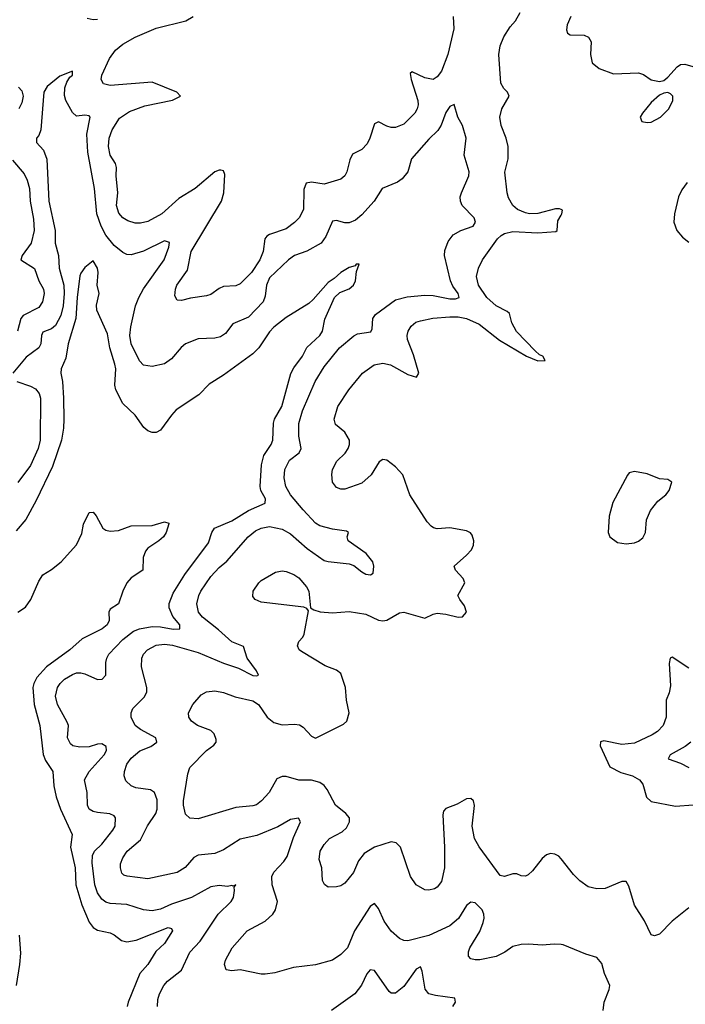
# Model space of a CAD drawing. Header units: inches. Extents: x 1603819 to 1745079, y 385938 to 533966.
# Tile 152 of 256: x 1637419 to 1640593, y 461040 to 465735. Entities that reach past the tile are written whole.
import ezdxf

# ---------------------------------------------------------------- set-up
doc = ezdxf.new("R2010")
doc.units = ezdxf.units.IN
doc.header["$MEASUREMENT"] = 0
doc.layers.add('B6436', color=7, linetype='Continuous')
doc.layers.add('B6446', color=7, linetype='Continuous')

msp = doc.modelspace()

# ---------------------------------------------------------------- linework, layer by layer
at = {"layer": 'B6436', "color": 5}
for points, elevation in [([(1640000, 464830.4), (1639993.3, 464833.3), (1639973.4, 464833.4), (1639890, 464811.8), (1639850.1, 464810.1), (1639830, 464814.2), (1639792.6, 464830), (1639770.2, 464850), (1639750, 464885.3), (1639743, 464910), (1639732, 465008), (1639747.8, 465072.2), (1639747.6, 465130), (1639738.4, 465170), (1639715.2, 465230), (1639708.5, 465270), (1639717.5, 465310), (1639752.2, 465370), (1639744.2, 465390), (1639727.2, 465407.2), (1639712.7, 465432.7), (1639703.1, 465570), (1639710.5, 465610), (1639727, 465653), (1639758.2, 465701.8), (1639782.7, 465730), (1639805.5, 465770)], 380), ([(1637790, 465736.8), (1637770, 465734), (1637741.4, 465741.4)], 380), ([(1639485.9, 465750), (1639488.9, 465691.1), (1639460.1, 465570), (1639429.6, 465490.4), (1639410, 465462.3), (1639390, 465450.1), (1639350, 465457.4), (1639290, 465486.7), (1639281.2, 465478.8), (1639285.2, 465450), (1639316.8, 465350), (1639318.7, 465330), (1639314.3, 465310), (1639302.5, 465290), (1639250, 465237.8), (1639210, 465221.1), (1639190, 465220.6), (1639170, 465226.8), (1639130, 465248.9), (1639110, 465239.3), (1639089.1, 465170.9), (1639076.2, 465143.8), (1639050, 465116.5), (1639006.4, 465093.6), (1638993, 465067), (1638979.4, 465010), (1638969.2, 464990.8), (1638950, 464975.2), (1638870, 464951.1), (1638810, 464959.8), (1638784.6, 464955.4), (1638774.1, 464925.9), (1638771.9, 464830), (1638751.4, 464790), (1638730, 464767.7), (1638690, 464738.7), (1638610, 464711.5), (1638597.7, 464702.3), (1638587.6, 464690), (1638579.9, 464630), (1638564.1, 464590), (1638524.9, 464530), (1638470, 464476.3), (1638450, 464466.8), (1638390, 464462.4), (1638370, 464454), (1638330, 464425.2), (1638310, 464417.7), (1638232.9, 464407.1), (1638190, 464396.4), (1638170, 464397.3), (1638158.8, 464418.8), (1638161.1, 464450), (1638169, 464470), (1638218.4, 464541.6), (1638236.1, 464630), (1638381.9, 464870), (1638392.1, 464910), (1638397.5, 464997.5), (1638390, 465014), (1638377.3, 465017.3), (1638370, 465018.3), (1638350, 465009), (1638256, 464930), (1638178.1, 464881.9), (1638096.8, 464810), (1638030, 464772.3), (1637995.4, 464764.6), (1637970, 464765.3), (1637935.3, 464775.3), (1637911.1, 464791.1), (1637892.2, 464812.2), (1637880.1, 464850), (1637886.3, 464910), (1637878.3, 464990), (1637880.4, 465030), (1637875.9, 465050), (1637850.8, 465090), (1637842.6, 465130), (1637846.3, 465170), (1637860.6, 465210), (1637895.1, 465264.9), (1637942.4, 465297.5), (1638015.3, 465324.7), (1638148, 465352), (1638186, 465370), (1638168.8, 465390), (1638050, 465436.6), (1637850, 465420.9), (1637818.7, 465430), (1637807.8, 465450), (1637810.3, 465470.3), (1637847.2, 465550), (1637876.1, 465590), (1637910, 465618.3), (1637970, 465652.2), (1638070, 465694.2), (1638210.6, 465730), (1638246.8, 465750)], 380), ([(1640000, 461324.6), (1639966.8, 461326.8), (1639910, 461322.4), (1639846.7, 461326.7), (1639810, 461324.9), (1639770, 461315.6), (1639732, 461288), (1639690, 461268.5), (1639612.7, 461252.7), (1639590, 461251.8), (1639570, 461257.1), (1639558.4, 461270), (1639558.3, 461290), (1639565.8, 461310), (1639612.1, 461387.9), (1639629.4, 461430), (1639632.9, 461450), (1639632.3, 461470), (1639623.5, 461490), (1639590, 461524), (1639570, 461527.4), (1639550, 461511.8), (1639511.2, 461448.8), (1639470, 461414.5), (1639370, 461367.5), (1639270, 461342.8), (1639250, 461344.4), (1639230, 461354.3), (1639190, 461388.9), (1639156.4, 461436.4), (1639130, 461497.6), (1639110, 461521.1), (1639090, 461506.7), (1639015.5, 461390), (1638982.3, 461310), (1638950, 461276.9), (1638910, 461250.2), (1638830, 461228.1), (1638724.4, 461215.6), (1638635.3, 461190), (1638590, 461184.4), (1638570, 461183.8), (1638470, 461204.4), (1638430, 461199.5), (1638403.9, 461203.9), (1638395.8, 461230), (1638400.3, 461250), (1638432, 461310), (1638503, 461390), (1638590, 461435.8), (1638626, 461470), (1638638, 461490), (1638647.9, 461530), (1638622, 461610), (1638621.3, 461650), (1638631.3, 461670), (1638679.1, 461720.9), (1638694.6, 461745.4), (1638723.8, 461836.2), (1638758, 461910), (1638748.3, 461928.3), (1638710, 461921.8), (1638650, 461886.1), (1638550, 461844.6), (1638470, 461827), (1638390, 461776), (1638350, 461758.4), (1638270, 461751.7), (1638250, 461739.7), (1638208.4, 461691.6), (1638170, 461667.8), (1638030, 461638.4), (1637931.2, 461651.2), (1637916.1, 461656.1), (1637905.9, 461665.9), (1637899.2, 461690), (1637900.2, 461710), (1637910, 461739.1), (1637931.1, 461770), (1637995.7, 461824.3), (1638028.5, 461891.5), (1638067.9, 461950), (1638074, 461970), (1638074.4, 462014.4), (1638062.3, 462050), (1638043.1, 462063.1), (1637972.1, 462072.1), (1637950, 462081.1), (1637925.3, 462105.3), (1637916.9, 462130), (1637918, 462150), (1637930, 462185.1), (1637950, 462214), (1637991.2, 462248.8), (1638044.4, 462270), (1638073.4, 462290), (1638067.6, 462310), (1637995.3, 462350), (1637969, 462370), (1637950.3, 462410), (1637950.3, 462430), (1637958, 462450), (1638014, 462506), (1638025.4, 462530), (1638025, 462550), (1638000.2, 462650), (1638000.7, 462690), (1638009.1, 462710), (1638028.9, 462730), (1638070, 462752.9), (1638110, 462757.4), (1638148, 462752), (1638270, 462717.9), (1638390, 462666.2), (1638462.7, 462642.7), (1638530, 462607.5), (1638550, 462606), (1638557.1, 462610), (1638548.5, 462630), (1638503.8, 462690), (1638486.1, 462746.1), (1638430, 462768.4), (1638366.3, 462826.3), (1638290, 462885.8), (1638271.1, 462910), (1638263.2, 462950), (1638272.5, 462990), (1638282, 463010), (1638330, 463080.3), (1638370, 463122.9), (1638406.5, 463153.5), (1638508, 463270), (1638542.5, 463297.5), (1638570, 463311.3), (1638610, 463318.3), (1638670, 463306), (1638710, 463284.2), (1638790, 463213.3), (1638870, 463157), (1638890, 463150.9), (1638990, 463141), (1639012.8, 463132.8), (1639050, 463102), (1639070, 463091.6), (1639091.8, 463088.2), (1639104, 463096), (1639108.2, 463130), (1639102, 463150), (1639070.3, 463190), (1638984.4, 463250), (1638980.4, 463270), (1638986.8, 463290), (1638976.5, 463296.5), (1638910, 463305.5), (1638850, 463322.2), (1638830, 463334.7), (1638770, 463398), (1638710.1, 463470), (1638687.4, 463510), (1638679.5, 463550), (1638683.7, 463590), (1638705.2, 463634.8), (1638751.8, 463670), (1638761.8, 463690), (1638749.4, 463750), (1638749.4, 463810), (1638768, 463870), (1638827.2, 464010), (1638870, 464079.8), (1638944.5, 464170), (1639011.8, 464228.2), (1639030, 464237), (1639092.5, 464247.5), (1639099.1, 464260.9), (1639103.5, 464310), (1639116.2, 464330), (1639210, 464399.3), (1639266, 464414), (1639350, 464421), (1639390, 464419.8), (1639470, 464403.8), (1639496.2, 464403.8), (1639513.8, 464410), (1639509.2, 464430), (1639484.1, 464464.1), (1639472.5, 464490), (1639444.4, 464610), (1639445.4, 464634.6), (1639462.2, 464677.8), (1639486.4, 464710), (1639522, 464730), (1639580.5, 464750), (1639592.7, 464770), (1639585.3, 464790), (1639528.7, 464850), (1639520.3, 464870), (1639519.5, 464890), (1639524.9, 464910), (1639561.1, 464990), (1639562.6, 465010), (1639537.6, 465090), (1639548.5, 465170), (1639530.3, 465230), (1639508.5, 465270), (1639490, 465330.8), (1639470, 465322), (1639450, 465293.4), (1639427.8, 465232.2), (1639413, 465207), (1639370, 465165.8), (1639287.5, 465072.5), (1639269.8, 465010.2), (1639243.1, 464976.9), (1639220.3, 464959.7), (1639147.8, 464930), (1639108.6, 464870), (1639050, 464804.9), (1639020.7, 464779.3), (1638990, 464766), (1638970, 464766.2), (1638930, 464777.8), (1638910, 464774.3), (1638879.3, 464700.7), (1638856.9, 464670), (1638788.1, 464631.9), (1638729.6, 464610), (1638700.5, 464590), (1638610, 464504.2), (1638596, 464470), (1638590, 464417.3), (1638579.3, 464390), (1638510, 464316.5), (1638434.6, 464285.4), (1638400.6, 464239.4), (1638376.6, 464223.4), (1638350, 464216.2), (1638270, 464212.6), (1638210, 464190.2), (1638188.2, 464171.8), (1638142.6, 464117.4), (1638110, 464094.3), (1638050, 464081.5), (1638010, 464087.4), (1637990, 464108.4), (1637950.8, 464190), (1637944.5, 464230), (1637948.9, 464271.1), (1637971.8, 464370), (1637986.7, 464410), (1638010, 464451.6), (1638107.3, 464590), (1638130.1, 464650), (1638132.6, 464672.6), (1638110, 464680.2), (1638010, 464630.9), (1637950, 464614.2), (1637930, 464615.8), (1637910, 464625.8), (1637870, 464658.2), (1637830, 464708.5), (1637807.6, 464750), (1637787.5, 464810), (1637776.1, 464930), (1637743.8, 465103.8), (1637739.8, 465190), (1637755.8, 465270), (1637750, 465277.1), (1637730, 465279.5), (1637690, 465274.9), (1637670, 465293), (1637638.6, 465350), (1637633.1, 465373.1), (1637635, 465410), (1637643.2, 465436.8), (1637658.7, 465461.3), (1637670.3, 465470), (1637670.8, 465490), (1637610, 465465.8), (1637550, 465417.2), (1637533.6, 465390), (1637519.3, 465210), (1637510, 465183.7), (1637499.1, 465170), (1637499.8, 465150), (1637532.8, 465112.8), (1637548.5, 465070), (1637557.3, 464870), (1637588.4, 464730), (1637587.8, 464670), (1637604.3, 464610), (1637607, 464550), (1637628.8, 464470), (1637631.1, 464430), (1637626.2, 464370), (1637615.3, 464324.7), (1637590, 464277.7), (1637570, 464261.6), (1637530, 464244.4), (1637522.8, 464230), (1637519.9, 464190), (1637509.9, 464170.1), (1637450, 464125.6), (1637386.5, 464050)], 360), ([(1637414.1, 465414.1), (1637430, 465395.6), (1637435.4, 465370), (1637430, 465338), (1637415.3, 465310)], 380), ([(1637384.6, 465064.6), (1637439.7, 464999.7), (1637455, 464970), (1637466.1, 464930), (1637468.6, 464870), (1637484.9, 464784.8), (1637487.4, 464730), (1637473, 464670), (1637431.3, 464610), (1637424.8, 464590), (1637489.3, 464549.3), (1637510.5, 464490.5), (1637532.2, 464450), (1637535.2, 464430), (1637527.9, 464390), (1637510, 464362.8), (1637435.8, 464324.2), (1637424.3, 464310), (1637407.9, 464250)], 380), ([(1640000, 461733.9), (1639990, 461746.4), (1639970, 461756.5), (1639950, 461759.5), (1639930, 461753.4), (1639910, 461735.8), (1639864, 461676), (1639842.9, 461657.1), (1639830, 461651.7), (1639810, 461653.1), (1639790, 461662.6), (1639770, 461662), (1639730, 461648.7), (1639710, 461654.9), (1639610, 461790.3), (1639587.2, 461830), (1639576.8, 461890), (1639587.5, 461987.5), (1639583, 462010), (1639570, 462021.6), (1639550, 462019.5), (1639505.4, 461994.6), (1639450, 461973.8), (1639439.5, 461960.5), (1639436.1, 461943.9), (1639444.9, 461790), (1639444.4, 461690), (1639430, 461626), (1639410, 461598.7), (1639397, 461590), (1639370, 461583.6), (1639350, 461586), (1639309.1, 461609.1), (1639281.7, 461650), (1639234, 461790), (1639213.7, 461810), (1639190, 461814), (1639110, 461789.2), (1639061.1, 461758.9), (1639035.1, 461724.9), (1639010, 461668.5), (1638970, 461618.4), (1638950, 461605.3), (1638930, 461599.5), (1638890, 461599.3), (1638871.8, 461611.8), (1638862.6, 461630), (1638859.5, 461690), (1638846.5, 461730), (1638851.6, 461770), (1638870, 461801.3), (1638896, 461830), (1638956.8, 461863.2), (1638977.9, 461882.1), (1638991.8, 461910), (1638991, 461930), (1638974.3, 461950), (1638925.2, 461990), (1638884.6, 462064.6), (1638870, 462083.1), (1638850, 462097.4), (1638810, 462108.9), (1638750, 462109), (1638690, 462126.3), (1638670, 462126.3), (1638645.5, 462114.5), (1638608.7, 462050), (1638572.1, 462010), (1638548.2, 461991.8), (1638530, 461985.8), (1638450, 461978.8), (1638270, 461925.2), (1638230, 461927.4), (1638210, 461946.4), (1638199.4, 461990), (1638200.5, 462010), (1638220.9, 462139.1), (1638230, 462169.4), (1638309.1, 462250), (1638344.4, 462275.6), (1638356.1, 462290), (1638356.5, 462303.5), (1638346.5, 462330), (1638330, 462345.5), (1638266, 462370), (1638238.7, 462390), (1638226, 462410), (1638224.2, 462430), (1638244.2, 462470), (1638284.3, 462515.7), (1638310.2, 462529.8), (1638350, 462535.6), (1638390, 462527.4), (1638446.5, 462506.5), (1638530, 462487.7), (1638558.3, 462470), (1638599.7, 462410), (1638630, 462384), (1638670, 462373), (1638730, 462376.3), (1638752.3, 462372.3), (1638770, 462362), (1638810, 462318), (1638830, 462309.5), (1638963.4, 462376.6), (1638978.4, 462390), (1638990.3, 462430.3), (1638976.9, 462490), (1638972, 462550), (1638950, 462618), (1638930, 462633.7), (1638874.8, 462654.8), (1638762, 462722), (1638750.7, 462730), (1638743, 462750), (1638750.6, 462770), (1638769.1, 462790.9), (1638775, 462805), (1638796, 462916), (1638787.3, 462927.3), (1638773.2, 462933.2), (1638570, 462958.4), (1638541, 462970), (1638530, 462984.7), (1638532.7, 463010), (1638559.5, 463050), (1638570, 463060.5), (1638638.9, 463101.1), (1638670, 463106.6), (1638690, 463104), (1638726.6, 463090), (1638750, 463073), (1638786.3, 463030), (1638797.4, 463010), (1638806, 462930), (1638821, 462921), (1638852.3, 462912.3), (1638910, 462907.3), (1638990, 462912.9), (1639070, 462900.4), (1639130, 462872.6), (1639150, 462868.6), (1639170, 462872.4), (1639230, 462906), (1639250, 462909.8), (1639350, 462881.7), (1639390, 462901.1), (1639410, 462905.3), (1639450, 462901), (1639510, 462886), (1639530, 462887.7), (1639548.8, 462910), (1639540.5, 462940.5), (1639517.1, 462970), (1639508.5, 462990), (1639542, 463050), (1639534, 463070), (1639497.3, 463110), (1639490.7, 463130), (1639550, 463181.5), (1639572.6, 463207.4), (1639583.2, 463230), (1639585, 463250), (1639576.8, 463276.8), (1639568.2, 463288.2), (1639550, 463298), (1639470, 463311.7), (1639410, 463307.1), (1639391.6, 463311.6), (1639380.5, 463320.5), (1639361.5, 463341.5), (1639279.6, 463470), (1639245.2, 463565.2), (1639210, 463602.6), (1639170, 463635.3), (1639150, 463638.7), (1639133.1, 463626.9), (1639095.4, 463564.6), (1639050, 463525.2), (1638970, 463496.5), (1638950, 463495.8), (1638930, 463503.8), (1638910.3, 463530.3), (1638906.9, 463566.9), (1638911.1, 463590), (1638931.1, 463630), (1638971.1, 463668.9), (1638984.6, 463690), (1638991, 463710), (1638991, 463730), (1638970, 463768.9), (1638925.2, 463805.2), (1638919.1, 463830), (1638936.2, 463890), (1638988.1, 463970), (1639052.7, 464050), (1639108.4, 464090), (1639150, 464097.8), (1639187, 464090), (1639270, 464044.1), (1639310.8, 464030), (1639322, 464050), (1639297.4, 464137.4), (1639267.6, 464210), (1639266.4, 464230), (1639271.3, 464250), (1639285.6, 464274.4), (1639307.6, 464292.4), (1639330, 464299.8), (1639388.5, 464311.5), (1639470, 464318.6), (1639510, 464317.8), (1639549.9, 464309.9), (1639610, 464283), (1639706.8, 464206.8), (1639835.8, 464130), (1639890, 464109), (1639924.7, 464110), (1639913.4, 464130), (1639897.1, 464137.1), (1639876.1, 464156.1), (1639788.1, 464248.1), (1639766.1, 464290), (1639754, 464334), (1639743.9, 464343.9), (1639690, 464370.1), (1639646.4, 464410), (1639606.7, 464470), (1639596.8, 464510), (1639605.8, 464550), (1639625.6, 464590), (1639697.2, 464690), (1639714, 464706), (1639730, 464716), (1639770, 464724.5), (1639890, 464718.9), (1639974.8, 464725.2), (1639981.3, 464730), (1639984.4, 464775.6), (1640000, 464803.5)], 380), ([(1638075.6, 461030), (1638077, 461063), (1638085.4, 461090), (1638106.2, 461130), (1638123.2, 461150), (1638190, 461203.5), (1638230.8, 461289.2), (1638279.4, 461340.6), (1638366, 461470), (1638426.6, 461530), (1638438, 461550), (1638443.4, 461583.4), (1638441.4, 461598.6), (1638450.2, 461610.2), (1638436.4, 461603.6), (1638430, 461607.3), (1638410, 461602.3), (1638370, 461606.7), (1638330, 461600.2), (1638237.7, 461550), (1638142.6, 461517.4), (1638090, 461494.3), (1638050, 461485.1), (1638010, 461490.2), (1637930, 461515.8), (1637850, 461520.4), (1637830, 461526.3), (1637810, 461542), (1637790, 461571.5), (1637777.5, 461610), (1637765.2, 461714.8), (1637766.1, 461750), (1637776.2, 461770), (1637810, 461803.1), (1637862.4, 461870), (1637873.8, 461890), (1637875.8, 461930), (1637870, 461938), (1637848.9, 461948.9), (1637790, 461955), (1637770, 461959.7), (1637751, 461971), (1637741.6, 461990), (1637740.2, 462050), (1637728.4, 462110), (1637750.2, 462150), (1637821.9, 462230), (1637832.4, 462250), (1637831.2, 462270), (1637810, 462282.6), (1637790, 462281), (1637750, 462268.2), (1637705.9, 462265.9), (1637672.7, 462272.7), (1637661.5, 462281.5), (1637647.6, 462310), (1637651, 462370), (1637646.1, 462386.1), (1637599.7, 462470), (1637590.2, 462510), (1637599.3, 462550), (1637611.3, 462570), (1637632.9, 462590), (1637670, 462613.3), (1637690, 462620.3), (1637710, 462620.7), (1637730, 462616), (1637790, 462588.2), (1637812.4, 462590), (1637829.1, 462610), (1637830.1, 462670), (1637833.9, 462690), (1637844.3, 462710), (1637910, 462779.5), (1637961.2, 462818.8), (1637990, 462831.2), (1638050, 462841.7), (1638090, 462840.3), (1638151.5, 462828.5), (1638183, 462830), (1638181.8, 462850), (1638148.9, 462888.9), (1638131.8, 462930), (1638131.7, 462951.7), (1638150, 463000.3), (1638206.2, 463090), (1638319, 463241), (1638334.6, 463290), (1638347.6, 463310), (1638430, 463345.2), (1638510, 463394.2), (1638588.9, 463430), (1638591.1, 463450), (1638569.2, 463490), (1638565, 463510), (1638571.9, 463611.9), (1638583.4, 463656.6), (1638618, 463710), (1638626.1, 463730), (1638628.8, 463811.2), (1638634.5, 463830), (1638668.5, 463890), (1638712.5, 464047.5), (1638725.4, 464074.6), (1638766.7, 464130), (1638788.1, 464171.9), (1638850, 464229), (1638862.7, 464250), (1638873.4, 464306.6), (1638920.3, 464410), (1638945.2, 464434.8), (1638990, 464451.1), (1639010.4, 464470), (1639020.4, 464490), (1639024.9, 464535.1), (1639038, 464570), (1639024, 464570), (1639018, 464562), (1638990, 464553.4), (1638950, 464530.2), (1638918.8, 464501.2), (1638890, 464482), (1638818.9, 464401.1), (1638797.4, 464382.6), (1638690, 464315.9), (1638630, 464269.4), (1638610, 464246.5), (1638559.4, 464170), (1638530, 464141.3), (1638390, 464040.2), (1638322.4, 463997.6), (1638273, 463947), (1638165.8, 463874.2), (1638142.4, 463850), (1638090, 463778.4), (1638070, 463766.7), (1638050, 463766.7), (1638030, 463774.4), (1638010.2, 463790.2), (1637970.2, 463850), (1637910, 463905.2), (1637877, 463970), (1637873.2, 463993.1), (1637877.6, 464070), (1637873.2, 464093.2), (1637849.4, 464170), (1637837.1, 464237.1), (1637787, 464350), (1637785.3, 464374.7), (1637797.3, 464430), (1637788.6, 464468.6), (1637792.7, 464530), (1637790, 464551), (1637770, 464586), (1637730, 464554), (1637710, 464527.3), (1637705.9, 464514.1), (1637693.3, 464410), (1637687.2, 464310), (1637649.9, 464190), (1637638.9, 464121.1), (1637616.8, 464070), (1637614.8, 464050), (1637622.5, 464010), (1637627.5, 463930), (1637629.3, 463830), (1637627.6, 463787.6), (1637617.9, 463730), (1637574.7, 463605.3), (1637496.8, 463443.2), (1637448.7, 463351.3), (1637401.6, 463298.4)], 340), ([(1637406, 464010), (1637470, 463987.8), (1637494.4, 463974.4), (1637512.3, 463952.3), (1637518.8, 463930), (1637516.9, 463730), (1637506.6, 463690), (1637469.9, 463610), (1637410, 463527.7)], 360), ([(1637410.6, 462910.6), (1637446.1, 462933.9), (1637471.9, 462970), (1637510, 463057.3), (1637530, 463088), (1637570, 463113), (1637616, 463150), (1637690, 463231), (1637714.8, 463285.2), (1637723.7, 463330), (1637750, 463386), (1637770, 463386.8), (1637784, 463370), (1637816, 463310), (1637830, 463300.7), (1637850, 463295.5), (1637890, 463299.5), (1637950, 463321.3), (1638050, 463324), (1638110, 463341), (1638130, 463334), (1638130.7, 463330.7), (1638118, 463290), (1638104, 463270), (1638082.8, 463250), (1638030, 463214.5), (1638019.2, 463200.8), (1638007.7, 463170), (1638006.8, 463110), (1637950, 463074), (1637930.2, 463049.8), (1637910.3, 463010), (1637890.4, 462950), (1637850, 462924), (1637843.8, 462910), (1637846, 462870), (1637835.3, 462850), (1637812, 462830), (1637716.6, 462783.4), (1637657.7, 462730), (1637546.1, 462650), (1637501.2, 462598.8), (1637486, 462570), (1637481.7, 462550), (1637487.4, 462470), (1637515.2, 462370), (1637531, 462231), (1637542.1, 462202.1), (1637577.6, 462150), (1637581.2, 462081.2), (1637592.3, 462030), (1637614.2, 461970), (1637669.3, 461850), (1637661.1, 461790), (1637682.7, 461690), (1637687.2, 461610), (1637714.5, 461514.5), (1637750, 461431.2), (1637770, 461405.7), (1637790, 461393.1), (1637850, 461381.1), (1637870, 461371.3), (1637903.9, 461343.9), (1637930, 461337.2), (1637974.6, 461345.4), (1638126.7, 461406.7), (1638142, 461402), (1638147.2, 461390), (1638110.2, 461330), (1638068.3, 461291.7), (1638030.1, 461230), (1637992.4, 461187.6), (1637936.1, 461050), (1637931.8, 461030)], 320), ([(1637403.9, 461130), (1637420.4, 461230), (1637423.9, 461283.9), (1637417.7, 461370)], 320), ([(1639483.9, 461030), (1639496.5, 461050), (1639494, 461070), (1639401.7, 461081.7), (1639370, 461090.2), (1639352.4, 461112.4), (1639337.6, 461197.6), (1639330, 461218), (1639310, 461207), (1639250, 461125.3), (1639210, 461092.4), (1639190, 461092.7), (1639180.5, 461100.5), (1639110, 461202), (1639090, 461203.7), (1639074.4, 461185.6), (1639048.5, 461131.5), (1639016.9, 461090), (1638906, 461010)], 340)]:
    msp.add_lwpolyline(points, dxfattribs=dict(at, elevation=elevation))
at = {"layer": 'B6446', "color": 5}
for points, elevation in [([(1640046, 465750), (1640028.5, 465710), (1640026.3, 465686.3), (1640030.3, 465670.3), (1640043.1, 465663.1), (1640110, 465660.7), (1640131.6, 465651.6), (1640143.2, 465630), (1640140.6, 465570), (1640148.9, 465528.9), (1640182.6, 465502.6), (1640250, 465477.6), (1640370, 465481.3), (1640393.5, 465473.5), (1640430, 465448.8), (1640470, 465440.3), (1640490, 465446), (1640510, 465460.4), (1640553.6, 465510), (1640570, 465520.9), (1640590, 465522.7), (1640650, 465506.4)], 420), ([(1640600.7, 464959.3), (1640576.4, 464923.6), (1640560.7, 464890), (1640540.7, 464810), (1640537.3, 464770), (1640552.6, 464730), (1640578.8, 464698.8), (1640610, 464674.7)], 420), ([(1640000, 464803.5), (1640003.6, 464810), (1640007.3, 464827.3), (1640000, 464830.4)], 380), ([(1640610, 462642.7), (1640530, 462696.1), (1640519.6, 462690), (1640515.3, 462664.7), (1640521.9, 462558.1), (1640515.2, 462524.8), (1640500.9, 462490), (1640500.6, 462410), (1640486.6, 462370), (1640459.7, 462340.3), (1640435.3, 462324.7), (1640350, 462285.8), (1640290, 462278.9), (1640204.2, 462295.8), (1640188.8, 462291.2), (1640186.8, 462273.2), (1640231.9, 462171.9), (1640285.1, 462145.1), (1640341.3, 462130), (1640373.5, 462110), (1640389.8, 462089.8), (1640408, 462028), (1640430, 462006.9), (1640545.2, 461985.2), (1640630.7, 461990.7)], 380), ([(1640618.4, 462290), (1640591.3, 462268.7), (1640520.5, 462230), (1640511.6, 462210), (1640570, 462189.9), (1640610, 462168.7)], 360), ([(1640610, 461499.3), (1640530, 461436.4), (1640470, 461374), (1640445.8, 461365.8), (1640430, 461371), (1640397.5, 461437.5), (1640350, 461512.7), (1640322.7, 461602.7), (1640310, 461626), (1640290, 461625.3), (1640210, 461591.8), (1640170, 461590.3), (1640130, 461599.5), (1640090, 461628.8), (1640059.6, 461659.6), (1640000, 461733.9)], 380), ([(1640201, 461010), (1640205.8, 461050), (1640230.3, 461110), (1640232.9, 461130), (1640206.8, 461186.8), (1640194.2, 461234.2), (1640170, 461263.8), (1640118.5, 461278.5), (1640010, 461324), (1640000, 461324.6)], 360)]:
    msp.add_lwpolyline(points, dxfattribs=dict(at, elevation=elevation))
at = {"layer": 'B6446', "color": 5, "elevation": 420}
for points in [[(1640510, 465387.3), (1640490, 465385.6), (1640470, 465375.6), (1640430, 465339.6), (1640388.4, 465290), (1640377.3, 465270), (1640386, 465250), (1640410, 465244.4), (1640430, 465247), (1640474.5, 465270), (1640514.7, 465310), (1640532.6, 465350), (1640533, 465370), (1640522, 465382)], [(1640350, 463580.9), (1640325.2, 463574.8), (1640316.3, 463563.7), (1640247, 463433), (1640230, 463368), (1640224.2, 463290), (1640233.4, 463270), (1640270, 463241.6), (1640310, 463236.4), (1640350, 463241.3), (1640370, 463248.5), (1640390, 463264.9), (1640402.9, 463290), (1640408.2, 463350), (1640425.8, 463394.2), (1640461.5, 463438.5), (1640499.3, 463470), (1640516, 463490), (1640528, 463530), (1640510, 463542), (1640470, 463545.2), (1640410, 463569.6)]]:
    msp.add_lwpolyline(points, close=True, dxfattribs=at)

doc.saveas('drawing.dxf')
